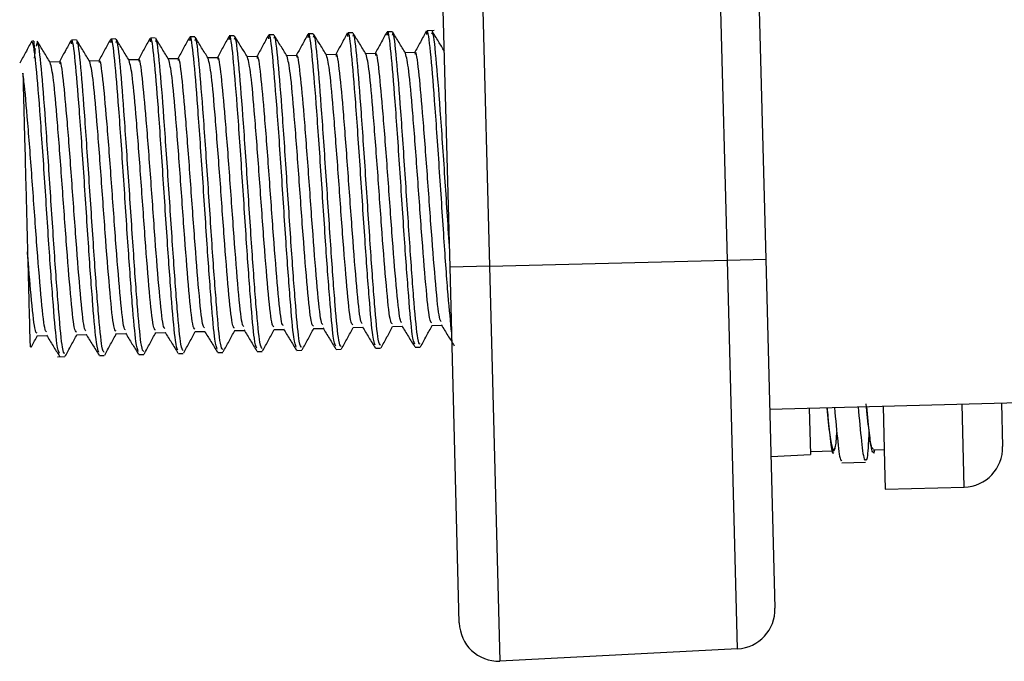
# Model space of a CAD drawing. Header units: millimetres. Extents: x 82 to 1002, y -172 to 1064.
# Tile 4 of 159: x 390.22 to 402.68, y 264.32 to 272.44. Entities that reach past the tile are written whole.
import ezdxf

# ---------------------------------------------------------------- set-up
doc = ezdxf.new("R2010")
doc.units = ezdxf.units.MM

msp = doc.modelspace()

# ---------------------------------------------------------------- linework, layer by layer
at = {"color": 7, "linetype": 'Continuous', "lineweight": 25}
for p, q in [((399.346, 281.514), (399.663, 269.414)), ((399.176, 269.401), (398.86, 281.476)), ((395.665, 269.309), (395.35, 281.331)), ((395.85, 281.318), (396.164, 269.322)), ((394.432, 272.278), (394.369, 272.276)), ((394.931, 272.291), (394.869, 272.289)), ((395.463, 272.305), (395.369, 272.302)), ((390.396, 272.172), (390.398, 272.073)), ((390.933, 272.186), (390.87, 272.184)), ((391.433, 272.199), (391.37, 272.198)), ((391.932, 272.212), (391.87, 272.211)), ((392.432, 272.225), (392.37, 272.224)), ((392.932, 272.238), (392.87, 272.237)), ((393.432, 272.252), (393.369, 272.25)), ((393.932, 272.265), (393.869, 272.263)), ((395.22, 272.028), (395.098, 272.024)), ((390.721, 271.91), (390.599, 271.907)), ((391.221, 271.923), (391.099, 271.92)), ((391.721, 271.936), (391.599, 271.933)), ((392.221, 271.949), (392.099, 271.946)), ((392.721, 271.962), (392.599, 271.959)), ((393.22, 271.975), (393.098, 271.972)), ((393.72, 271.988), (393.598, 271.985)), ((394.22, 272.001), (394.098, 271.998)), ((394.72, 272.015), (394.598, 272.011)), ((399.176, 269.401), (399.663, 269.414)), ((399.663, 269.414), (399.779, 264.994)), ((396.164, 269.322), (395.665, 269.309)), ((395.782, 264.811), (395.665, 269.309)), ((396.164, 269.322), (399.176, 269.401)), ((396.164, 269.322), (396.295, 264.324)), ((399.305, 264.482), (399.176, 269.401)), ((393.936, 268.534), (394.058, 268.537)), ((394.436, 268.547), (394.558, 268.55)), ((394.935, 268.56), (395.058, 268.563)), ((395.435, 268.573), (395.557, 268.577)), ((390.437, 268.442), (390.559, 268.446)), ((390.937, 268.456), (391.059, 268.459)), ((391.437, 268.469), (391.559, 268.472)), ((391.937, 268.482), (392.059, 268.485)), ((392.436, 268.495), (392.558, 268.498)), ((392.936, 268.508), (393.058, 268.511)), ((393.436, 268.521), (393.558, 268.524)), ((394.724, 268.284), (394.786, 268.286)), ((395.224, 268.297), (395.286, 268.299)), ((390.694, 268.178), (390.788, 268.181)), ((391.225, 268.192), (391.287, 268.194)), ((391.725, 268.205), (391.787, 268.207)), ((392.225, 268.219), (392.287, 268.22)), ((392.724, 268.232), (392.787, 268.233)), ((393.224, 268.245), (393.287, 268.246)), ((393.724, 268.258), (393.787, 268.259)), ((394.224, 268.271), (394.286, 268.273)), ((399.713, 267.514), (402.87, 267.597)), ((401.147, 267.552), (401.166, 266.827)), ((402.647, 267.591), (402.661, 267.041)), ((400.213, 267.527), (400.228, 266.941)), ((399.729, 266.915), (400.228, 266.941)), ((400.227, 266.978), (400.523, 266.985)), ((401.023, 266.998), (401.162, 267.002)), ((401.166, 266.827), (401.175, 266.502)), ((401.175, 266.502), (402.175, 266.528)), ((399.305, 264.482), (396.295, 264.324))]:
    msp.add_line(p, q, dxfattribs=at)
at = {"color": 8, "linetype": 'Continuous', "lineweight": 25}
msp.add_line((402.175, 266.528), (402.147, 267.578), dxfattribs=at)
at = {"color": 7, "linetype": 'Continuous', "lineweight": 25, "flags": 128}
msp.add_lwpolyline([(400.627, 266.837), (400.777, 266.841), (400.927, 266.845)], dxfattribs=at)
at = {"color": 7, "linetype": 'Continuous', "lineweight": 25}
for centre, radius, start, end in [((390.4, 272.022), 0.15, 91.5, 103.8335), ((402.161, 267.028), 0.5, 271.5, 1.5), ((399.279, 264.981), 0.5, 273, 1.5), ((396.282, 264.824), 0.5, 181.5, 271.5)]:
    msp.add_arc(centre, radius, start, end, dxfattribs=at)
for points, knots in [([(394.217, 268.311), (394.208, 268.335), (394.186, 268.388), (394.142, 268.889), (394.087, 269.638), (394.03, 270.545), (393.969, 271.419), (393.918, 272.035), (393.882, 272.313), (393.868, 272.234), (393.865, 272.215)], [0, 0, 0, 0, 0.109556, 0.2429569, 0.3773493, 0.520939, 0.6666085, 0.809998, 0.9553966, 1, 1, 1, 1]), ([(394.364, 272.272), (394.339, 272.226), (394.29, 272.136), (394.241, 272.046), (394.217, 272.001)], [0, 0, 0, 0, 0.509418, 1, 1, 1, 1]), ([(394.717, 268.325), (394.708, 268.348), (394.686, 268.401), (394.642, 268.902), (394.587, 269.651), (394.529, 270.558), (394.469, 271.433), (394.418, 272.048), (394.382, 272.326), (394.368, 272.247), (394.365, 272.228)], [0, 0, 0, 0, 0.109556, 0.242957, 0.377349, 0.520939, 0.666608, 0.809998, 0.955397, 1, 1, 1, 1]), ([(394.601, 272.006), (394.574, 272.051), (394.519, 272.14), (394.464, 272.229), (394.437, 272.274)], [0, 0, 0, 0, 0.499933, 1, 1, 1, 1]), ([(394.864, 272.285), (394.839, 272.239), (394.79, 272.149), (394.741, 272.059), (394.717, 272.014)], [0, 0, 0, 0, 0.509418, 1, 1, 1, 1]), ([(395.217, 268.338), (395.207, 268.361), (395.186, 268.414), (395.142, 268.915), (395.087, 269.664), (395.029, 270.571), (394.969, 271.446), (394.918, 272.061), (394.882, 272.339), (394.868, 272.26), (394.865, 272.241)], [0, 0, 0, 0, 0.109556, 0.242957, 0.377349, 0.520939, 0.666608, 0.809998, 0.955397, 1, 1, 1, 1]), ([(395.285, 268.336), (395.276, 268.343), (395.255, 268.361), (395.211, 268.825), (395.158, 269.551), (395.1, 270.441), (395.04, 271.322), (394.988, 271.982), (394.95, 272.311), (394.936, 272.259), (394.933, 272.247)], [0, 0, 0, 0, 0.10937, 0.245617, 0.381517, 0.522491, 0.66485, 0.808259, 0.953946, 1, 1, 1, 1]), ([(395.101, 272.02), (395.073, 272.064), (395.019, 272.153), (394.964, 272.242), (394.937, 272.287)], [0, 0, 0, 0, 0.4999331, 1, 1, 1, 1]), ([(395.364, 272.298), (395.339, 272.252), (395.289, 272.16), (395.239, 272.068), (395.214, 272.023)], [0, 0, 0, 0, 0.500067, 1, 1, 1, 1]), ([(395.686, 268.477), (395.672, 268.62), (395.642, 268.906), (395.587, 269.684), (395.529, 270.582), (395.468, 271.459), (395.418, 272.074), (395.381, 272.353), (395.368, 272.273), (395.365, 272.254)], [0, 0, 0, 0, 0.149814, 0.300741, 0.461998, 0.62559, 0.786621, 0.949909, 1, 1, 1, 1]), ([(395.657, 269.579), (395.638, 269.868), (395.6, 270.447), (395.54, 271.337), (395.488, 271.994), (395.45, 272.324), (395.436, 272.272), (395.432, 272.26)], [0, 0, 0, 0, 0.227936, 0.45811, 0.689982, 0.925537, 1, 1, 1, 1]), ([(395.593, 272.045), (395.568, 272.086), (395.516, 272.17), (395.464, 272.255), (395.437, 272.3)], [0, 0, 0, 0, 0.475244, 1, 1, 1, 1]), ([(390.366, 272.167), (390.341, 272.121), (390.291, 272.029), (390.241, 271.938), (390.216, 271.892)], [0, 0, 0, 0, 0.500067, 1, 1, 1, 1]), ([(390.398, 272.073), (390.393, 272.101), (390.381, 272.173), (390.37, 272.156), (390.364, 272.146)], [0, 0, 0, 0, 0.3946392, 1, 1, 1, 1]), ([(390.787, 268.218), (390.777, 268.225), (390.757, 268.243), (390.713, 268.707), (390.659, 269.433), (390.601, 270.323), (390.542, 271.202), (390.49, 271.871), (390.448, 272.213), (390.43, 272.136), (390.423, 272.106)], [0, 0, 0, 0, 0.104577, 0.234853, 0.364798, 0.499594, 0.635715, 0.772839, 0.912141, 1, 1, 1, 1]), ([(390.602, 271.902), (390.575, 271.946), (390.52, 272.035), (390.466, 272.124), (390.438, 272.169)], [0, 0, 0, 0, 0.4999331, 1, 1, 1, 1]), ([(390.866, 272.18), (390.841, 272.134), (390.792, 272.044), (390.742, 271.954), (390.718, 271.91)], [0, 0, 0, 0, 0.509418, 1, 1, 1, 1]), ([(391.219, 268.233), (391.209, 268.257), (391.187, 268.309), (391.143, 268.81), (391.088, 269.56), (391.031, 270.466), (390.97, 271.341), (390.919, 271.956), (390.883, 272.235), (390.869, 272.155), (390.866, 272.137)], [0, 0, 0, 0, 0.109556, 0.242957, 0.377349, 0.520939, 0.666608, 0.809998, 0.955397, 1, 1, 1, 1]), ([(391.286, 268.231), (391.277, 268.239), (391.257, 268.256), (391.212, 268.72), (391.159, 269.446), (391.101, 270.336), (391.041, 271.217), (390.99, 271.877), (390.952, 272.206), (390.937, 272.154), (390.934, 272.142)], [0, 0, 0, 0, 0.10937, 0.245617, 0.381517, 0.522491, 0.66485, 0.808259, 0.953946, 1, 1, 1, 1]), ([(391.102, 271.915), (391.075, 271.959), (391.02, 272.048), (390.965, 272.137), (390.938, 272.182)], [0, 0, 0, 0, 0.499933, 1, 1, 1, 1]), ([(391.365, 272.193), (391.34, 272.147), (391.291, 272.057), (391.242, 271.967), (391.218, 271.923)], [0, 0, 0, 0, 0.509418, 1, 1, 1, 1]), ([(391.718, 268.246), (391.709, 268.27), (391.687, 268.322), (391.643, 268.824), (391.588, 269.573), (391.53, 270.479), (391.47, 271.354), (391.419, 271.969), (391.383, 272.248), (391.369, 272.168), (391.366, 272.15)], [0, 0, 0, 0, 0.109556, 0.242957, 0.377349, 0.520939, 0.666608, 0.809998, 0.955397, 1, 1, 1, 1]), ([(391.786, 268.244), (391.777, 268.252), (391.756, 268.269), (391.712, 268.733), (391.659, 269.459), (391.601, 270.349), (391.541, 271.23), (391.49, 271.89), (391.452, 272.219), (391.437, 272.168), (391.434, 272.155)], [0, 0, 0, 0, 0.10937, 0.245617, 0.381517, 0.522491, 0.66485, 0.808259, 0.953946, 1, 1, 1, 1]), ([(391.602, 271.928), (391.575, 271.972), (391.52, 272.061), (391.465, 272.151), (391.438, 272.195)], [0, 0, 0, 0, 0.4999331, 1, 1, 1, 1]), ([(391.865, 272.206), (391.84, 272.16), (391.791, 272.07), (391.742, 271.98), (391.718, 271.936)], [0, 0, 0, 0, 0.509418, 1, 1, 1, 1]), ([(392.218, 268.259), (392.208, 268.283), (392.187, 268.335), (392.143, 268.837), (392.088, 269.586), (392.03, 270.493), (391.97, 271.367), (391.919, 271.982), (391.883, 272.261), (391.869, 272.181), (391.866, 272.163)], [0, 0, 0, 0, 0.109556, 0.2429569, 0.3773493, 0.520939, 0.6666085, 0.809998, 0.9553966, 1, 1, 1, 1]), ([(392.286, 268.257), (392.277, 268.265), (392.256, 268.282), (392.212, 268.746), (392.159, 269.472), (392.101, 270.362), (392.041, 271.243), (391.989, 271.903), (391.951, 272.232), (391.937, 272.181), (391.934, 272.168)], [0, 0, 0, 0, 0.10937, 0.245617, 0.381517, 0.522491, 0.66485, 0.808259, 0.953946, 1, 1, 1, 1]), ([(392.102, 271.941), (392.074, 271.986), (392.02, 272.075), (391.965, 272.164), (391.938, 272.208)], [0, 0, 0, 0, 0.499933, 1, 1, 1, 1]), ([(392.365, 272.219), (392.34, 272.173), (392.291, 272.083), (392.242, 271.993), (392.218, 271.949)], [0, 0, 0, 0, 0.509418, 1, 1, 1, 1]), ([(392.718, 268.272), (392.708, 268.296), (392.687, 268.348), (392.643, 268.85), (392.588, 269.599), (392.53, 270.506), (392.469, 271.38), (392.419, 271.996), (392.382, 272.274), (392.369, 272.194), (392.366, 272.176)], [0, 0, 0, 0, 0.109556, 0.242957, 0.377349, 0.520939, 0.666608, 0.809998, 0.955397, 1, 1, 1, 1]), ([(392.786, 268.27), (392.777, 268.278), (392.756, 268.295), (392.712, 268.759), (392.658, 269.486), (392.601, 270.375), (392.541, 271.256), (392.489, 271.916), (392.451, 272.245), (392.437, 272.194), (392.433, 272.181)], [0, 0, 0, 0, 0.10937, 0.245617, 0.381517, 0.522491, 0.66485, 0.808259, 0.953946, 1, 1, 1, 1]), ([(392.602, 271.954), (392.574, 271.999), (392.52, 272.088), (392.465, 272.177), (392.438, 272.221)], [0, 0, 0, 0, 0.4999331, 1, 1, 1, 1]), ([(392.865, 272.232), (392.84, 272.187), (392.791, 272.096), (392.742, 272.006), (392.718, 271.962)], [0, 0, 0, 0, 0.509418, 1, 1, 1, 1]), ([(393.218, 268.285), (393.208, 268.309), (393.186, 268.361), (393.142, 268.863), (393.088, 269.612), (393.03, 270.519), (392.969, 271.393), (392.918, 272.009), (392.882, 272.287), (392.869, 272.208), (392.865, 272.189)], [0, 0, 0, 0, 0.109556, 0.242957, 0.377349, 0.520939, 0.666608, 0.809998, 0.955397, 1, 1, 1, 1]), ([(393.286, 268.283), (393.277, 268.291), (393.256, 268.308), (393.212, 268.773), (393.158, 269.499), (393.101, 270.388), (393.041, 271.27), (392.989, 271.929), (392.951, 272.258), (392.937, 272.207), (392.933, 272.194)], [0, 0, 0, 0, 0.10937, 0.245617, 0.381517, 0.522491, 0.66485, 0.808259, 0.953946, 1, 1, 1, 1]), ([(393.101, 271.967), (393.074, 272.012), (393.019, 272.101), (392.965, 272.19), (392.937, 272.234)], [0, 0, 0, 0, 0.4999331, 1, 1, 1, 1]), ([(393.365, 272.246), (393.34, 272.2), (393.291, 272.11), (393.242, 272.019), (393.218, 271.975)], [0, 0, 0, 0, 0.509418, 1, 1, 1, 1]), ([(393.718, 268.298), (393.708, 268.322), (393.686, 268.375), (393.642, 268.876), (393.587, 269.625), (393.53, 270.532), (393.469, 271.406), (393.418, 272.022), (393.382, 272.3), (393.369, 272.221), (393.365, 272.202)], [0, 0, 0, 0, 0.109556, 0.242957, 0.377349, 0.520939, 0.666608, 0.809998, 0.955397, 1, 1, 1, 1]), ([(393.786, 268.296), (393.776, 268.304), (393.756, 268.321), (393.711, 268.786), (393.658, 269.512), (393.6, 270.401), (393.541, 271.283), (393.489, 271.942), (393.451, 272.271), (393.437, 272.22), (393.433, 272.208)], [0, 0, 0, 0, 0.10937, 0.245617, 0.381517, 0.522491, 0.66485, 0.808259, 0.953946, 1, 1, 1, 1]), ([(393.601, 271.98), (393.574, 272.025), (393.519, 272.114), (393.465, 272.203), (393.437, 272.247)], [0, 0, 0, 0, 0.499933, 1, 1, 1, 1]), ([(393.865, 272.259), (393.84, 272.213), (393.791, 272.123), (393.741, 272.033), (393.717, 271.988)], [0, 0, 0, 0, 0.509418, 1, 1, 1, 1]), ([(394.285, 268.309), (394.276, 268.317), (394.256, 268.334), (394.211, 268.799), (394.158, 269.525), (394.1, 270.414), (394.04, 271.296), (393.989, 271.955), (393.951, 272.284), (393.936, 272.233), (393.933, 272.221)], [0, 0, 0, 0, 0.10937, 0.245617, 0.381517, 0.522491, 0.66485, 0.808259, 0.953946, 1, 1, 1, 1]), ([(394.101, 271.993), (394.074, 272.038), (394.019, 272.127), (393.964, 272.216), (393.937, 272.26)], [0, 0, 0, 0, 0.4999331, 1, 1, 1, 1]), ([(394.785, 268.322), (394.776, 268.33), (394.755, 268.347), (394.711, 268.812), (394.658, 269.538), (394.6, 270.427), (394.54, 271.309), (394.489, 271.969), (394.451, 272.298), (394.436, 272.246), (394.433, 272.234)], [0, 0, 0, 0, 0.1093695, 0.2456168, 0.3815168, 0.5224913, 0.6648502, 0.8082593, 0.9539458, 1, 1, 1, 1]), ([(390.719, 268.22), (390.709, 268.244), (390.687, 268.296), (390.643, 268.797), (390.588, 269.546), (390.531, 270.455), (390.47, 271.32), (390.428, 271.857), (390.405, 272.02), (390.398, 272.073)], [0, 0, 0, 0, 0.12474, 0.276629, 0.429646, 0.593136, 0.758994, 0.922256, 1, 1, 1, 1]), ([(394.553, 268.597), (394.546, 268.604), (394.527, 268.623), (394.484, 269.037), (394.43, 269.713), (394.374, 270.516), (394.317, 271.274), (394.268, 271.8), (394.235, 272.041), (394.222, 271.986), (394.221, 271.978)], [0, 0, 0, 0, 0.087735, 0.235858, 0.384268, 0.531375, 0.680616, 0.827518, 0.976481, 1, 1, 1, 1]), ([(395.053, 268.61), (395.046, 268.617), (395.027, 268.636), (394.984, 269.051), (394.93, 269.726), (394.874, 270.529), (394.816, 271.287), (394.768, 271.813), (394.735, 272.054), (394.722, 271.999), (394.72, 271.991)], [0, 0, 0, 0, 0.087735, 0.235858, 0.384268, 0.531375, 0.680616, 0.827518, 0.976481, 1, 1, 1, 1]), ([(395.553, 268.623), (395.546, 268.63), (395.526, 268.649), (395.484, 269.064), (395.43, 269.739), (395.374, 270.542), (395.316, 271.3), (395.268, 271.826), (395.234, 272.067), (395.222, 272.012), (395.22, 272.004)], [0, 0, 0, 0, 0.087735, 0.2358576, 0.3842677, 0.5313752, 0.6806157, 0.8275179, 0.9764806, 1, 1, 1, 1]), ([(390.936, 268.487), (390.927, 268.494), (390.905, 268.51), (390.861, 268.94), (390.806, 269.618), (390.75, 270.424), (390.693, 271.169), (390.643, 271.741), (390.616, 271.848), (390.602, 271.901)], [0, 0, 0, 0, 0.112261, 0.260313, 0.408652, 0.555689, 0.704858, 0.85169, 1, 1, 1, 1]), ([(391.055, 268.505), (391.047, 268.512), (391.028, 268.531), (390.986, 268.946), (390.931, 269.621), (390.875, 270.424), (390.818, 271.182), (390.769, 271.708), (390.736, 271.949), (390.723, 271.894), (390.722, 271.886)], [0, 0, 0, 0, 0.087735, 0.235858, 0.384268, 0.531375, 0.680616, 0.827518, 0.976481, 1, 1, 1, 1]), ([(391.436, 268.5), (391.427, 268.507), (391.405, 268.523), (391.361, 268.953), (391.306, 269.631), (391.25, 270.437), (391.193, 271.182), (391.143, 271.754), (391.116, 271.861), (391.102, 271.914)], [0, 0, 0, 0, 0.112261, 0.260313, 0.408652, 0.555689, 0.704858, 0.85169, 1, 1, 1, 1]), ([(391.554, 268.519), (391.547, 268.525), (391.528, 268.544), (391.486, 268.959), (391.431, 269.634), (391.375, 270.438), (391.318, 271.195), (391.269, 271.721), (391.236, 271.962), (391.223, 271.907), (391.222, 271.899)], [0, 0, 0, 0, 0.087735, 0.235858, 0.384268, 0.531375, 0.680616, 0.827518, 0.976481, 1, 1, 1, 1]), ([(391.936, 268.513), (391.926, 268.52), (391.905, 268.536), (391.86, 268.966), (391.806, 269.644), (391.75, 270.45), (391.693, 271.195), (391.643, 271.767), (391.616, 271.874), (391.602, 271.927)], [0, 0, 0, 0, 0.112261, 0.260313, 0.408652, 0.555689, 0.704858, 0.85169, 1, 1, 1, 1]), ([(392.054, 268.532), (392.047, 268.539), (392.028, 268.557), (391.985, 268.972), (391.931, 269.647), (391.875, 270.451), (391.817, 271.208), (391.769, 271.734), (391.736, 271.975), (391.723, 271.92), (391.721, 271.913)], [0, 0, 0, 0, 0.087735, 0.235858, 0.384268, 0.531375, 0.680616, 0.827518, 0.976481, 1, 1, 1, 1]), ([(392.435, 268.527), (392.426, 268.533), (392.405, 268.549), (392.36, 268.979), (392.306, 269.657), (392.25, 270.463), (392.193, 271.208), (392.143, 271.78), (392.115, 271.887), (392.102, 271.941)], [0, 0, 0, 0, 0.112261, 0.260313, 0.408652, 0.555689, 0.704858, 0.85169, 1, 1, 1, 1]), ([(392.554, 268.545), (392.547, 268.552), (392.527, 268.57), (392.485, 268.985), (392.431, 269.66), (392.375, 270.464), (392.317, 271.221), (392.269, 271.747), (392.235, 271.988), (392.223, 271.933), (392.221, 271.926)], [0, 0, 0, 0, 0.087735, 0.2358576, 0.3842677, 0.5313752, 0.6806157, 0.8275179, 0.9764806, 1, 1, 1, 1]), ([(392.935, 268.54), (392.926, 268.546), (392.905, 268.562), (392.86, 268.993), (392.806, 269.67), (392.75, 270.476), (392.692, 271.221), (392.643, 271.793), (392.615, 271.9), (392.602, 271.954)], [0, 0, 0, 0, 0.112261, 0.260313, 0.408652, 0.555689, 0.704858, 0.85169, 1, 1, 1, 1]), ([(393.054, 268.558), (393.047, 268.565), (393.027, 268.583), (392.985, 268.998), (392.931, 269.673), (392.875, 270.477), (392.817, 271.234), (392.769, 271.76), (392.735, 272.001), (392.723, 271.946), (392.721, 271.939)], [0, 0, 0, 0, 0.087735, 0.235858, 0.384268, 0.531375, 0.680616, 0.827518, 0.976481, 1, 1, 1, 1]), ([(393.435, 268.553), (393.426, 268.559), (393.405, 268.575), (393.36, 269.006), (393.305, 269.683), (393.249, 270.489), (393.192, 271.234), (393.143, 271.806), (393.115, 271.913), (393.101, 271.967)], [0, 0, 0, 0, 0.112261, 0.260313, 0.408652, 0.555689, 0.704858, 0.85169, 1, 1, 1, 1]), ([(393.554, 268.571), (393.546, 268.578), (393.527, 268.596), (393.485, 269.011), (393.43, 269.687), (393.374, 270.49), (393.317, 271.247), (393.269, 271.774), (393.235, 272.014), (393.223, 271.959), (393.221, 271.952)], [0, 0, 0, 0, 0.087735, 0.235858, 0.384268, 0.531375, 0.680616, 0.827518, 0.976481, 1, 1, 1, 1]), ([(393.935, 268.566), (393.926, 268.573), (393.904, 268.588), (393.86, 269.019), (393.805, 269.696), (393.749, 270.502), (393.692, 271.247), (393.642, 271.819), (393.615, 271.926), (393.601, 271.98)], [0, 0, 0, 0, 0.112261, 0.260313, 0.408652, 0.555689, 0.704858, 0.85169, 1, 1, 1, 1]), ([(394.054, 268.584), (394.046, 268.591), (394.027, 268.609), (393.985, 269.024), (393.93, 269.7), (393.874, 270.503), (393.817, 271.26), (393.768, 271.787), (393.735, 272.028), (393.722, 271.972), (393.721, 271.965)], [0, 0, 0, 0, 0.087735, 0.235858, 0.384268, 0.531375, 0.680616, 0.827518, 0.976481, 1, 1, 1, 1]), ([(394.435, 268.579), (394.426, 268.586), (394.404, 268.601), (394.36, 269.032), (394.305, 269.709), (394.249, 270.515), (394.192, 271.26), (394.142, 271.832), (394.115, 271.939), (394.101, 271.993)], [0, 0, 0, 0, 0.112261, 0.260313, 0.408652, 0.555689, 0.704858, 0.85169, 1, 1, 1, 1]), ([(394.935, 268.592), (394.925, 268.599), (394.904, 268.614), (394.859, 269.045), (394.805, 269.722), (394.749, 270.528), (394.692, 271.274), (394.642, 271.845), (394.615, 271.952), (394.601, 272.006)], [0, 0, 0, 0, 0.112261, 0.260313, 0.408652, 0.555689, 0.704858, 0.85169, 1, 1, 1, 1]), ([(395.434, 268.605), (395.425, 268.612), (395.404, 268.627), (395.359, 269.058), (395.305, 269.736), (395.249, 270.541), (395.192, 271.287), (395.142, 271.858), (395.114, 271.965), (395.101, 272.019)], [0, 0, 0, 0, 0.112261, 0.260313, 0.408652, 0.555689, 0.704858, 0.85169, 1, 1, 1, 1]), ([(390.555, 268.492), (390.548, 268.499), (390.528, 268.518), (390.486, 268.933), (390.431, 269.607), (390.375, 270.413), (390.318, 271.161), (390.28, 271.592), (390.261, 271.733), (390.256, 271.766)], [0, 0, 0, 0, 0.10057, 0.270361, 0.440483, 0.609111, 0.780184, 0.948576, 1, 1, 1, 1]), ([(390.256, 271.766), (390.258, 271.679), (390.262, 271.549), (390.268, 271.31), (390.27, 271.223), (390.275, 271.033), (390.278, 270.933), (390.284, 270.723), (390.286, 270.613), (390.292, 270.392), (390.295, 270.28), (390.301, 270.055), (390.304, 269.941), (390.31, 269.72), (390.313, 269.612), (390.315, 269.507)], [0, 0, 0, 0, 0.25, 0.25, 0.375, 0.375, 0.5, 0.5, 0.625, 0.625, 0.75, 0.75, 0.875, 0.875, 1, 1, 1, 1]), ([(390.315, 269.507), (390.319, 269.382), (390.322, 269.263), (390.328, 269.04), (390.33, 268.934), (390.335, 268.746), (390.338, 268.661), (390.341, 268.514), (390.343, 268.453), (390.344, 268.405)], [0, 0, 0, 0, 0.25, 0.25, 0.5, 0.5, 0.75, 0.75, 1, 1, 1, 1]), ([(390.436, 268.474), (390.427, 268.481), (390.406, 268.497), (390.364, 268.897), (390.33, 269.316), (390.315, 269.507)], [0, 0, 0, 0, 0.291828, 0.676697, 1, 1, 1, 1]), ([(393.792, 268.264), (393.817, 268.31), (393.866, 268.4), (393.915, 268.49), (393.939, 268.534)], [0, 0, 0, 0, 0.509408, 1, 1, 1, 1]), ([(394.055, 268.542), (394.082, 268.498), (394.137, 268.409), (394.192, 268.32), (394.219, 268.275)], [0, 0, 0, 0, 0.499933, 1, 1, 1, 1]), ([(394.291, 268.277), (394.316, 268.323), (394.365, 268.413), (394.415, 268.503), (394.439, 268.547)], [0, 0, 0, 0, 0.509408, 1, 1, 1, 1]), ([(394.555, 268.555), (394.582, 268.511), (394.637, 268.422), (394.691, 268.333), (394.719, 268.288)], [0, 0, 0, 0, 0.499933, 1, 1, 1, 1]), ([(394.791, 268.29), (394.816, 268.336), (394.865, 268.426), (394.914, 268.516), (394.938, 268.56)], [0, 0, 0, 0, 0.509408, 1, 1, 1, 1]), ([(395.054, 268.568), (395.082, 268.524), (395.137, 268.435), (395.191, 268.346), (395.219, 268.301)], [0, 0, 0, 0, 0.499933, 1, 1, 1, 1]), ([(395.291, 268.303), (395.316, 268.349), (395.365, 268.439), (395.414, 268.529), (395.438, 268.573)], [0, 0, 0, 0, 0.509408, 1, 1, 1, 1]), ([(395.554, 268.581), (395.582, 268.537), (395.636, 268.448), (395.691, 268.359), (395.718, 268.314)], [0, 0, 0, 0, 0.499933, 1, 1, 1, 1]), ([(390.362, 268.3), (390.364, 268.303), (390.391, 268.352), (390.418, 268.402), (390.443, 268.448)], [0, 0, 0, 0, 0.070534, 1, 1, 1, 1]), ([(390.556, 268.451), (390.583, 268.406), (390.638, 268.317), (390.693, 268.228), (390.72, 268.183)], [0, 0, 0, 0, 0.499933, 1, 1, 1, 1]), ([(390.793, 268.185), (390.818, 268.231), (390.868, 268.323), (390.918, 268.415), (390.943, 268.461)], [0, 0, 0, 0, 0.500067, 1, 1, 1, 1]), ([(391.056, 268.464), (391.083, 268.419), (391.138, 268.33), (391.193, 268.241), (391.22, 268.197)], [0, 0, 0, 0, 0.499933, 1, 1, 1, 1]), ([(391.292, 268.198), (391.317, 268.244), (391.367, 268.336), (391.417, 268.428), (391.442, 268.474)], [0, 0, 0, 0, 0.500067, 1, 1, 1, 1]), ([(391.556, 268.477), (391.583, 268.432), (391.638, 268.343), (391.692, 268.254), (391.72, 268.21)], [0, 0, 0, 0, 0.499933, 1, 1, 1, 1]), ([(391.792, 268.212), (391.817, 268.257), (391.866, 268.348), (391.915, 268.438), (391.939, 268.482)], [0, 0, 0, 0, 0.509408, 1, 1, 1, 1]), ([(392.056, 268.49), (392.083, 268.445), (392.138, 268.356), (392.192, 268.267), (392.22, 268.223)], [0, 0, 0, 0, 0.499933, 1, 1, 1, 1]), ([(392.292, 268.225), (392.317, 268.271), (392.366, 268.361), (392.415, 268.451), (392.439, 268.495)], [0, 0, 0, 0, 0.509408, 1, 1, 1, 1]), ([(392.555, 268.503), (392.583, 268.458), (392.637, 268.369), (392.692, 268.28), (392.719, 268.236)], [0, 0, 0, 0, 0.499933, 1, 1, 1, 1]), ([(392.792, 268.238), (392.817, 268.284), (392.866, 268.374), (392.915, 268.464), (392.939, 268.508)], [0, 0, 0, 0, 0.509408, 1, 1, 1, 1]), ([(393.055, 268.516), (393.083, 268.472), (393.137, 268.382), (393.192, 268.293), (393.219, 268.249)], [0, 0, 0, 0, 0.499933, 1, 1, 1, 1]), ([(393.292, 268.251), (393.317, 268.297), (393.366, 268.387), (393.415, 268.477), (393.439, 268.521)], [0, 0, 0, 0, 0.5094083, 1, 1, 1, 1]), ([(393.555, 268.529), (393.582, 268.485), (393.637, 268.396), (393.692, 268.307), (393.719, 268.262)], [0, 0, 0, 0, 0.499933, 1, 1, 1, 1]), ([(390.344, 268.405), (390.345, 268.371), (390.348, 268.291), (390.351, 268.3), (390.353, 268.304)], [0, 0, 0, 0, 0.429981, 1, 1, 1, 1]), ([(400.436, 267.533), (400.448, 267.409), (400.474, 267.137), (400.504, 266.941), (400.519, 266.958), (400.524, 266.964)], [0, 0, 0, 0, 0.360909, 0.786147, 1, 1, 1, 1]), ([(400.438, 267.533), (400.442, 267.493), (400.458, 267.317), (400.484, 267.112), (400.515, 266.964), (400.54, 267.003), (400.556, 267.101), (400.562, 267.214), (400.562, 267.217)], [0, 0, 0, 0, 0.067697, 0.298863, 0.53003, 0.761198, 0.992368, 1, 1, 1, 1]), ([(400.531, 267.536), (400.546, 267.381), (400.575, 267.068), (400.606, 266.844), (400.621, 266.862), (400.626, 266.868)], [0, 0, 0, 0, 0.397271, 0.800643, 1, 1, 1, 1]), ([(401.023, 267.013), (401.016, 267.017), (401, 267.025), (400.97, 267.222), (400.946, 267.462), (400.934, 267.583)], [0, 0, 0, 0, 0.275819, 0.637909, 1, 1, 1, 1]), ([(400.523, 267.004), (400.529, 267.005), (400.543, 267.007), (400.556, 267.101), (400.562, 267.214), (400.562, 267.217)], [0, 0, 0, 0, 0.3872, 0.980415, 1, 1, 1, 1]), ([(400.523, 267.004), (400.529, 267.005), (400.543, 267.007), (400.556, 267.101), (400.562, 267.214), (400.562, 267.217)], [0, 0, 0, 0, 0.3872, 0.980415, 1, 1, 1, 1]), ([(400.926, 266.876), (400.932, 266.871), (400.948, 266.857), (400.962, 267.001), (400.97, 267.191), (400.972, 267.229)], [0, 0, 0, 0, 0.288715, 0.858126, 1, 1, 1, 1]), ([(401.023, 266.977), (401.029, 266.961), (401.036, 266.942), (401.041, 266.991), (401.042, 266.999)], [0, 0, 0, 0, 0.847562, 1, 1, 1, 1])]:
    msp.add_open_spline(points, degree=3, knots=knots, dxfattribs=at)
msp.add_open_spline([(390.411, 272.08), (390.408, 272.047), (390.404, 272.005), (390.401, 271.956)], degree=3, dxfattribs=at)
at = {"color": 8, "linetype": 'Continuous', "lineweight": 25}
for points, knots in [([(400.831, 267.544), (400.846, 267.388), (400.875, 267.076), (400.906, 266.852), (400.921, 266.87), (400.926, 266.876)], [0, 0, 0, 0, 0.3974835, 0.801086, 1, 1, 1, 1]), ([(400.936, 267.546), (400.948, 267.422), (400.974, 267.15), (401.003, 266.955), (401.018, 266.971), (401.023, 266.977)], [0, 0, 0, 0, 0.363934, 0.792767, 1, 1, 1, 1])]:
    msp.add_open_spline(points, degree=3, knots=knots, dxfattribs=at)

doc.saveas('drawing.dxf')
